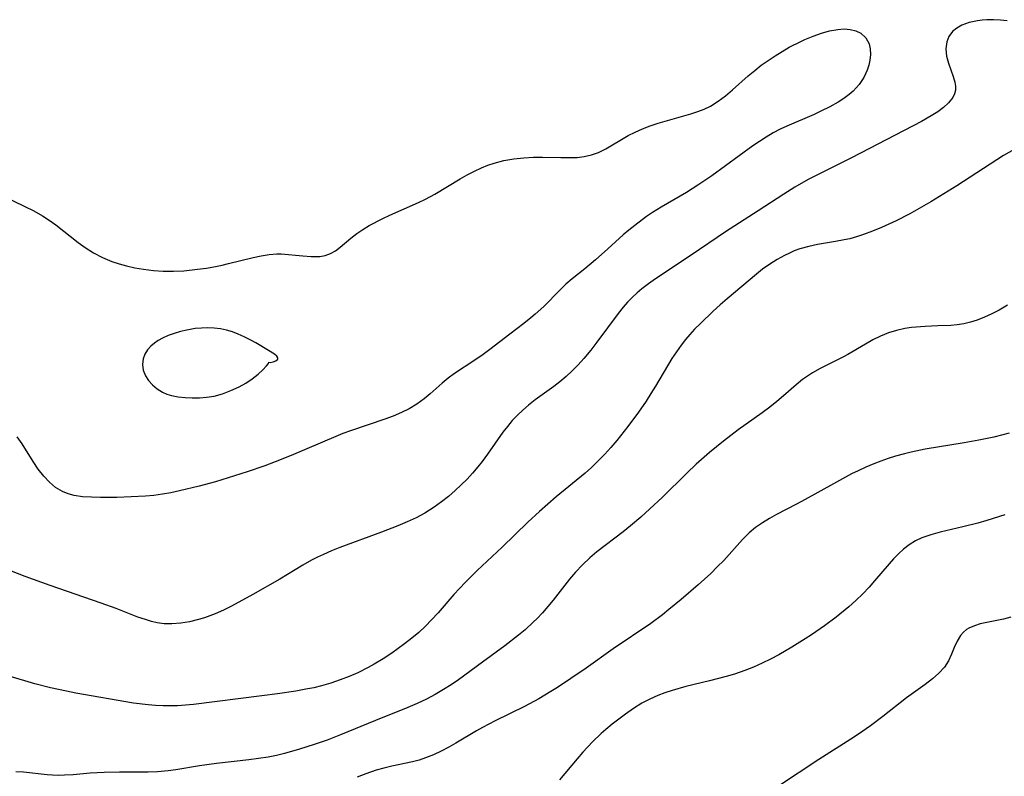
# Model space of a CAD drawing. Header units: metres. Extents: x 1073367 to 1082519, y 1569854 to 1574957.
# Tile 111 of 256: x 1074741 to 1074927, y 1572804 to 1572947. Entities that reach past the tile are written whole.
import ezdxf

# ---------------------------------------------------------------- set-up
doc = ezdxf.new("R2010")
doc.units = ezdxf.units.M
doc.layers.add('CGG_CurvaNivelLidar_v1', color=253, linetype='Continuous', lineweight=30)

msp = doc.modelspace()

# ---------------------------------------------------------------- linework, layer by layer
at = {"layer": 'CGG_CurvaNivelLidar_v1'}
for p, q in [((1074919.4411, 1572946.1986, 66), (1074918.4791, 1572945.6622, 66)), ((1074920.8332, 1572946.6977, 66), (1074919.4411, 1572946.1986, 66)), ((1074922.3653, 1572947.0276, 66), (1074920.8332, 1572946.6977, 66)), ((1074923.2662, 1572947.1482, 66), (1074922.3653, 1572947.0276, 66)), ((1074924.1897, 1572947.2216, 66), (1074923.2662, 1572947.1482, 66)), ((1074925.4483, 1572947.2404, 66), (1074924.1897, 1572947.2216, 66)), ((1074926.7236, 1572947.1674, 66), (1074925.4483, 1572947.2404, 66)), ((1074928.0033, 1572946.999, 66), (1074926.7236, 1572947.1674, 66)), ((1074891.3304, 1572944.1488, 65.5), (1074892.904, 1572944.7075, 65.5)), ((1074892.904, 1572944.7075, 65.5), (1074894.4583, 1572945.141, 65.5)), ((1074894.4583, 1572945.141, 65.5), (1074895.9734, 1572945.4163, 65.5)), ((1074895.9734, 1572945.4163, 65.5), (1074897.1782, 1572945.4948, 65.5)), ((1074897.1782, 1572945.4948, 65.5), (1074898.3172, 1572945.4151, 65.5)), ((1074898.3172, 1572945.4151, 65.5), (1074899.3983, 1572945.1443, 65.5)), ((1074899.3983, 1572945.1443, 65.5), (1074900.3453, 1572944.6773, 65.5)), ((1074900.3453, 1572944.6773, 65.5), (1074901.2978, 1572943.806, 65.5)), ((1074917.6729, 1572944.9904, 66), (1074916.9959, 1572944.0783, 66)), ((1074918.4791, 1572945.6622, 66), (1074917.6729, 1572944.9904, 66)), ((1074886.8326, 1572942.029, 65.5), (1074889.0002, 1572943.1393, 65.5)), ((1074889.0002, 1572943.1393, 65.5), (1074889.7545, 1572943.488, 65.5)), ((1074889.7545, 1572943.488, 65.5), (1074891.3304, 1572944.1488, 65.5)), ((1074901.2978, 1572943.806, 65.5), (1074901.9196, 1572942.6813, 65.5)), ((1074901.9196, 1572942.6813, 65.5), (1074902.1402, 1572941.7167, 65.5)), ((1074916.5748, 1572943.0307, 66), (1074916.4176, 1572941.7186, 66)), ((1074916.9959, 1572944.0783, 66), (1074916.5748, 1572943.0307, 66)), ((1074884.1385, 1572940.4299, 65.5), (1074885.4739, 1572941.2538, 65.5)), ((1074885.4739, 1572941.2538, 65.5), (1074886.8326, 1572942.029, 65.5)), ((1074902.1763, 1572940.675, 65.5), (1074902.0556, 1572939.5842, 65.5)), ((1074902.1402, 1572941.7167, 65.5), (1074902.1763, 1572940.675, 65.5)), ((1074916.4176, 1572941.7186, 66), (1074916.554, 1572940.3506, 66)), ((1074881.543, 1572938.6207, 65.5), (1074882.8334, 1572939.5576, 65.5)), ((1074882.8334, 1572939.5576, 65.5), (1074884.1385, 1572940.4299, 65.5)), ((1074901.8486, 1572938.6535, 65.5), (1074901.5496, 1572937.7212, 65.5)), ((1074902.0556, 1572939.5842, 65.5), (1074901.8486, 1572938.6535, 65.5)), ((1074916.554, 1572940.3506, 66), (1074916.8966, 1572939.0374, 66)), ((1074916.8966, 1572939.0374, 66), (1074917.7998, 1572936.503, 66)), ((1074879.0729, 1572936.6344, 65.5), (1074880.2899, 1572937.643, 65.5)), ((1074880.2899, 1572937.643, 65.5), (1074881.543, 1572938.6207, 65.5)), ((1074901.5496, 1572937.7212, 65.5), (1074900.9026, 1572936.304, 65.5)), ((1074876.0882, 1572933.9832, 65.5), (1074879.0729, 1572936.6344, 65.5)), ((1074900.026, 1572934.9727, 65.5), (1074898.8845, 1572933.7458, 65.5)), ((1074900.9026, 1572936.304, 65.5), (1074900.026, 1572934.9727, 65.5)), ((1074917.7998, 1572936.503, 66), (1074918.1236, 1572935.4112, 66)), ((1074918.1236, 1572935.4112, 66), (1074918.2443, 1572934.6592, 66)), ((1074874.7604, 1572932.8545, 65.5), (1074876.0882, 1572933.9832, 65.5)), ((1074898.1469, 1572933.1117, 65.5), (1074897.1432, 1572932.3679, 65.5)), ((1074898.8845, 1572933.7458, 65.5), (1074898.1469, 1572933.1117, 65.5)), ((1074918.0476, 1572933.2251, 66), (1074917.7136, 1572932.5465, 66)), ((1074918.2284, 1572933.928, 66), (1074918.0476, 1572933.2251, 66)), ((1074918.2443, 1572934.6592, 66), (1074918.2284, 1572933.928, 66)), ((1074871.9448, 1572930.928, 65.5), (1074873.3875, 1572931.8213, 65.5)), ((1074873.3875, 1572931.8213, 65.5), (1074874.7604, 1572932.8545, 65.5)), ((1074896.0721, 1572931.6754, 65.5), (1074894.471, 1572930.7675, 65.5)), ((1074897.1432, 1572932.3679, 65.5), (1074896.0721, 1572931.6754, 65.5)), ((1074916.9431, 1572931.5536, 66), (1074915.9965, 1572930.6814, 66)), ((1074917.7136, 1572932.5465, 66), (1074916.9431, 1572931.5536, 66)), ((1074862.0571, 1572927.6745, 65.5), (1074868.2536, 1572929.4376, 65.5)), ((1074868.2536, 1572929.4376, 65.5), (1074869.5226, 1572929.8635, 65.5)), ((1074869.5226, 1572929.8635, 65.5), (1074870.7569, 1572930.3518, 65.5)), ((1074870.7569, 1572930.3518, 65.5), (1074871.9448, 1572930.928, 65.5)), ((1074891.513, 1572929.3326, 65.5), (1074886.3516, 1572927.1499, 65.5)), ((1074892.7998, 1572929.9277, 65.5), (1074891.513, 1572929.3326, 65.5)), ((1074894.471, 1572930.7675, 65.5), (1074892.7998, 1572929.9277, 65.5)), ((1074914.883, 1572929.8526, 66), (1074913.6437, 1572929.0568, 66)), ((1074915.9965, 1572930.6814, 66), (1074914.883, 1572929.8526, 66)), ((1074860.5447, 1572927.1816, 65.5), (1074862.0571, 1572927.6745, 65.5)), ((1074911.7845, 1572927.9966, 66), (1074898.5601, 1572921.1331, 66)), ((1074913.6437, 1572929.0568, 66), (1074911.7845, 1572927.9966, 66)), ((1074856.3971, 1572925.3468, 65.5), (1074857.7077, 1572926.0197, 65.5)), ((1074857.7077, 1572926.0197, 65.5), (1074859.0663, 1572926.6238, 65.5)), ((1074859.0663, 1572926.6238, 65.5), (1074860.5447, 1572927.1816, 65.5)), ((1074883.7735, 1572925.8558, 65.5), (1074882.4739, 1572925.0747, 65.5)), ((1074885.1056, 1572926.569, 65.5), (1074883.7735, 1572925.8558, 65.5)), ((1074886.3516, 1572927.1499, 65.5), (1074885.1056, 1572926.569, 65.5)), ((1074852.1601, 1572922.8339, 65.5), (1074856.3971, 1572925.3468, 65.5)), ((1074882.4739, 1572925.0747, 65.5), (1074879.9373, 1572923.3781, 65.5)), ((1074849.4481, 1572921.6933, 65.5), (1074850.7639, 1572922.1519, 65.5)), ((1074850.7639, 1572922.1519, 65.5), (1074852.1601, 1572922.8339, 65.5)), ((1074879.9373, 1572923.3781, 65.5), (1074872.1777, 1572917.76, 65.5)), ((1074929.3082, 1572922.7391, 66.5), (1074927.2975, 1572921.5522, 66.5)), ((1074829.8627, 1572919.7237, 65.5), (1074831.0639, 1572920.1374, 65.5)), ((1074831.0639, 1572920.1374, 65.5), (1074832.9007, 1572920.615, 65.5)), ((1074832.9007, 1572920.615, 65.5), (1074834.7715, 1572920.9489, 65.5)), ((1074834.7715, 1572920.9489, 65.5), (1074836.6602, 1572921.1684, 65.5)), ((1074836.6602, 1572921.1684, 65.5), (1074838.4995, 1572921.2832, 65.5)), ((1074838.4995, 1572921.2832, 65.5), (1074840.2045, 1572921.2938, 65.5)), ((1074840.2045, 1572921.2938, 65.5), (1074843.6365, 1572921.1951, 65.5)), ((1074843.6365, 1572921.1951, 65.5), (1074845.3199, 1572921.1795, 65.5)), ((1074845.3199, 1572921.1795, 65.5), (1074846.7146, 1572921.2333, 65.5)), ((1074846.7146, 1572921.2333, 65.5), (1074848.0774, 1572921.3885, 65.5)), ((1074848.0774, 1572921.3885, 65.5), (1074849.4481, 1572921.6933, 65.5)), ((1074898.5601, 1572921.1331, 66), (1074891.9377, 1572917.8309, 66)), ((1074927.2975, 1572921.5522, 66.5), (1074918.4831, 1572915.8607, 66.5)), ((1074825.9831, 1572917.9353, 65.5), (1074827.3214, 1572918.6193, 65.5)), ((1074827.3214, 1572918.6193, 65.5), (1074828.6807, 1572919.2444, 65.5)), ((1074828.6807, 1572919.2444, 65.5), (1074829.8627, 1572919.7237, 65.5)), ((1074819.8291, 1572914.2732, 65.5), (1074824.667, 1572917.2006, 65.5)), ((1074824.667, 1572917.2006, 65.5), (1074825.9831, 1572917.9353, 65.5)), ((1074872.1777, 1572917.76, 65.5), (1074869.5558, 1572915.969, 65.5)), ((1074890.3765, 1572917.0192, 66), (1074887.8692, 1572915.6028, 66)), ((1074891.9377, 1572917.8309, 66), (1074890.3765, 1572917.0192, 66)), ((1074867.3862, 1572914.6181, 65.5), (1074862.6104, 1572911.8245, 65.5)), ((1074869.5558, 1572915.969, 65.5), (1074867.3862, 1572914.6181, 65.5)), ((1074887.8692, 1572915.6028, 66), (1074885.7915, 1572914.299, 66)), ((1074918.4831, 1572915.8607, 66.5), (1074916.0594, 1572914.339, 66.5)), ((1074738.0657, 1572914.0043, 65.5), (1074742.3935, 1572911.9435, 65.5)), ((1074811.3326, 1572910.3341, 65.5), (1074816.7701, 1572912.711, 65.5)), ((1074816.7701, 1572912.711, 65.5), (1074818.0852, 1572913.3411, 65.5)), ((1074818.0852, 1572913.3411, 65.5), (1074819.8291, 1572914.2732, 65.5)), ((1074885.7915, 1572914.299, 66), (1074880.9533, 1572911.1265, 66)), ((1074913.6025, 1572912.8521, 66.5), (1074909.612, 1572910.5846, 66.5)), ((1074916.0594, 1572914.339, 66.5), (1074913.6025, 1572912.8521, 66.5)), ((1074742.3935, 1572911.9435, 65.5), (1074744.068, 1572911.1057, 65.5)), ((1074744.068, 1572911.1057, 65.5), (1074745.6899, 1572910.1882, 65.5)), ((1074860.9735, 1572910.8032, 65.5), (1074859.847, 1572910.0388, 65.5)), ((1074862.6104, 1572911.8245, 65.5), (1074860.9735, 1572910.8032, 65.5)), ((1074880.9533, 1572911.1265, 66), (1074874.801, 1572907.1572, 66)), ((1074745.6899, 1572910.1882, 65.5), (1074746.971, 1572909.3495, 65.5)), ((1074746.971, 1572909.3495, 65.5), (1074748.2152, 1572908.4513, 65.5)), ((1074807.461, 1572908.3401, 65.5), (1074810.0165, 1572909.6936, 65.5)), ((1074810.0165, 1572909.6936, 65.5), (1074811.3326, 1572910.3341, 65.5)), ((1074859.847, 1572910.0388, 65.5), (1074857.6223, 1572908.381, 65.5)), ((1074907.0153, 1572909.2449, 66.5), (1074904.2532, 1572907.9716, 66.5)), ((1074909.612, 1572910.5846, 66.5), (1074907.0153, 1572909.2449, 66.5)), ((1074748.2152, 1572908.4513, 65.5), (1074752.4655, 1572905.1258, 65.5)), ((1074805.1004, 1572906.8558, 65.5), (1074806.2425, 1572907.6229, 65.5)), ((1074806.2425, 1572907.6229, 65.5), (1074807.461, 1572908.3401, 65.5)), ((1074856.5249, 1572907.4929, 65.5), (1074855.4545, 1572906.5769, 65.5)), ((1074857.6223, 1572908.381, 65.5), (1074856.5249, 1572907.4929, 65.5)), ((1074874.801, 1572907.1572, 66), (1074868.2864, 1572902.7527, 66)), ((1074902.5583, 1572907.2721, 66.5), (1074900.848, 1572906.6408, 66.5)), ((1074904.2532, 1572907.9716, 66.5), (1074902.5583, 1572907.2721, 66.5)), ((1074801.9758, 1572904.2605, 65.5), (1074804.0047, 1572905.9909, 65.5)), ((1074804.0047, 1572905.9909, 65.5), (1074805.1004, 1572906.8558, 65.5)), ((1074855.4545, 1572906.5769, 65.5), (1074852.5613, 1572903.935, 65.5)), ((1074895.5426, 1572905.3052, 66.5), (1074892.1856, 1572904.7555, 66.5)), ((1074897.2226, 1572905.6212, 66.5), (1074895.5426, 1572905.3052, 66.5)), ((1074898.2575, 1572905.8617, 66.5), (1074897.2226, 1572905.6212, 66.5)), ((1074899.5581, 1572906.2232, 66.5), (1074898.2575, 1572905.8617, 66.5)), ((1074900.848, 1572906.6408, 66.5), (1074899.5581, 1572906.2232, 66.5)), ((1074752.4655, 1572905.1258, 65.5), (1074753.7687, 1572904.1708, 65.5)), ((1074753.7687, 1572904.1708, 65.5), (1074755.3581, 1572903.1685, 65.5)), ((1074800.1348, 1572903.0622, 65.5), (1074801.0778, 1572903.5954, 65.5)), ((1074801.0778, 1572903.5954, 65.5), (1074801.9758, 1572904.2605, 65.5)), ((1074852.5613, 1572903.935, 65.5), (1074850.2234, 1572901.8878, 65.5)), ((1074887.7689, 1572903.5485, 66.5), (1074886.8447, 1572903.1547, 66.5)), ((1074888.8281, 1572903.9356, 66.5), (1074887.7689, 1572903.5485, 66.5)), ((1074890.5315, 1572904.4157, 66.5), (1074888.8281, 1572903.9356, 66.5)), ((1074892.1856, 1572904.7555, 66.5), (1074890.5315, 1572904.4157, 66.5)), ((1074755.3581, 1572903.1685, 65.5), (1074757.0268, 1572902.3018, 65.5)), ((1074757.0268, 1572902.3018, 65.5), (1074757.9181, 1572901.9119, 65.5)), ((1074757.9181, 1572901.9119, 65.5), (1074758.8275, 1572901.5609, 65.5)), ((1074758.8275, 1572901.5609, 65.5), (1074760.1789, 1572901.1146, 65.5)), ((1074780.8715, 1572901.1444, 65.5), (1074785.5193, 1572902.3095, 65.5)), ((1074785.5193, 1572902.3095, 65.5), (1074787.0037, 1572902.6425, 65.5)), ((1074787.0037, 1572902.6425, 65.5), (1074788.5651, 1572902.905, 65.5)), ((1074788.5651, 1572902.905, 65.5), (1074789.9908, 1572902.9958, 65.5)), ((1074789.9908, 1572902.9958, 65.5), (1074790.8339, 1572902.9738, 65.5)), ((1074790.8339, 1572902.9738, 65.5), (1074794.9318, 1572902.597, 65.5)), ((1074794.9318, 1572902.597, 65.5), (1074796.5063, 1572902.4904, 65.5)), ((1074796.5063, 1572902.4904, 65.5), (1074797.3246, 1572902.4782, 65.5)), ((1074797.3246, 1572902.4782, 65.5), (1074798.1215, 1572902.5239, 65.5)), ((1074798.1215, 1572902.5239, 65.5), (1074799.1556, 1572902.7127, 65.5)), ((1074799.1556, 1572902.7127, 65.5), (1074800.1348, 1572903.0622, 65.5)), ((1074850.2234, 1572901.8878, 65.5), (1074848.2085, 1572900.1884, 65.5)), ((1074868.2864, 1572902.7527, 66), (1074861.5401, 1572898.2833, 66)), ((1074884.5167, 1572901.93, 66.5), (1074883.1378, 1572901.053, 66.5)), ((1074885.9374, 1572902.7173, 66.5), (1074884.5167, 1572901.93, 66.5)), ((1074886.8447, 1572903.1547, 66.5), (1074885.9374, 1572902.7173, 66.5)), ((1074760.1789, 1572901.1146, 65.5), (1074761.5568, 1572900.734, 65.5)), ((1074761.5568, 1572900.734, 65.5), (1074763.1763, 1572900.365, 65.5)), ((1074763.1763, 1572900.365, 65.5), (1074764.8179, 1572900.0747, 65.5)), ((1074764.8179, 1572900.0747, 65.5), (1074766.663, 1572899.8529, 65.5)), ((1074766.663, 1572899.8529, 65.5), (1074768.5231, 1572899.7371, 65.5)), ((1074768.5231, 1572899.7371, 65.5), (1074770.4574, 1572899.7289, 65.5)), ((1074770.4574, 1572899.7289, 65.5), (1074772.3936, 1572899.821, 65.5)), ((1074772.3936, 1572899.821, 65.5), (1074774.9731, 1572900.0773, 65.5)), ((1074774.9731, 1572900.0773, 65.5), (1074776.6835, 1572900.3158, 65.5)), ((1074776.6835, 1572900.3158, 65.5), (1074778.3784, 1572900.6076, 65.5)), ((1074778.3784, 1572900.6076, 65.5), (1074779.6319, 1572900.8628, 65.5)), ((1074779.6319, 1572900.8628, 65.5), (1074780.8715, 1572901.1444, 65.5)), ((1074848.2085, 1572900.1884, 65.5), (1074845.7955, 1572898.2477, 65.5)), ((1074881.7987, 1572900.1004, 66.5), (1074880.607, 1572899.1735, 66.5)), ((1074883.1378, 1572901.053, 66.5), (1074881.7987, 1572900.1004, 66.5)), ((1074845.7955, 1572898.2477, 65.5), (1074844.6298, 1572897.2446, 65.5)), ((1074861.5401, 1572898.2833, 66), (1074860.2361, 1572897.3546, 66)), ((1074880.607, 1572899.1735, 66.5), (1074875.1097, 1572894.5246, 66.5)), ((1074843.4632, 1572896.1262, 65.5), (1074840.4192, 1572893.047, 65.5)), ((1074844.6298, 1572897.2446, 65.5), (1074843.4632, 1572896.1262, 65.5)), ((1074858.9736, 1572896.3829, 66), (1074858.0593, 1572895.6117, 66)), ((1074860.2361, 1572897.3546, 66), (1074858.9736, 1572896.3829, 66)), ((1074857.1818, 1572894.8021, 66), (1074856.2868, 1572893.8902, 66)), ((1074858.0593, 1572895.6117, 66), (1074857.1818, 1572894.8021, 66)), ((1074875.1097, 1572894.5246, 66.5), (1074873.7602, 1572893.3487, 66.5)), ((1074840.4192, 1572893.047, 65.5), (1074838.8246, 1572891.5889, 65.5)), ((1074855.4373, 1572892.935, 66), (1074854.4714, 1572891.7382, 66)), ((1074856.2868, 1572893.8902, 66), (1074855.4373, 1572892.935, 66)), ((1074872.4623, 1572892.1547, 66.5), (1074870.0476, 1572889.8602, 66.5)), ((1074873.7602, 1572893.3487, 66.5), (1074872.4623, 1572892.1547, 66.5)), ((1074926.5009, 1572892.3574, 67), (1074925.1268, 1572891.6561, 67)), ((1074928.0924, 1572893.2879, 67), (1074926.5009, 1572892.3574, 67)), ((1074837.9956, 1572890.8878, 65.5), (1074836.6824, 1572889.8518, 65.5)), ((1074838.8246, 1572891.5889, 65.5), (1074837.9956, 1572890.8878, 65.5)), ((1074854.4714, 1572891.7382, 66), (1074850.4423, 1572886.2821, 66)), ((1074922.3101, 1572890.4906, 67), (1074921.0621, 1572890.0966, 67)), ((1074923.7276, 1572891.0314, 67), (1074922.3101, 1572890.4906, 67)), ((1074925.1268, 1572891.6561, 67), (1074923.7276, 1572891.0314, 67)), ((1074772.9562, 1572888.5945, 65.5), (1074771.762, 1572888.3113, 65.5)), ((1074774.5703, 1572888.8667, 65.5), (1074772.9562, 1572888.5945, 65.5)), ((1074775.7671, 1572888.9887, 65.5), (1074774.5703, 1572888.8667, 65.5)), ((1074776.9637, 1572889.0336, 65.5), (1074775.7671, 1572888.9887, 65.5)), ((1074778.1535, 1572888.9846, 65.5), (1074776.9637, 1572889.0336, 65.5)), ((1074779.316, 1572888.8292, 65.5), (1074778.1535, 1572888.9846, 65.5)), ((1074780.4624, 1572888.5783, 65.5), (1074779.316, 1572888.8292, 65.5)), ((1074781.5886, 1572888.245, 65.5), (1074780.4624, 1572888.5783, 65.5)), ((1074836.6824, 1572889.8518, 65.5), (1074833.9968, 1572887.8368, 65.5)), ((1074868.9364, 1572888.751, 66.5), (1074868.0482, 1572887.7889, 66.5)), ((1074870.0476, 1572889.8602, 66.5), (1074868.9364, 1572888.751, 66.5)), ((1074907.1014, 1572888.5337, 67), (1074905.5616, 1572888.0499, 67)), ((1074908.6722, 1572888.8894, 67), (1074907.1014, 1572888.5337, 67)), ((1074909.9508, 1572889.0809, 67), (1074908.6722, 1572888.8894, 67)), ((1074912.5232, 1572889.3011, 67), (1074909.9508, 1572889.0809, 67)), ((1074914.8777, 1572889.4143, 67), (1074912.5232, 1572889.3011, 67)), ((1074917.3317, 1572889.4793, 67), (1074914.8777, 1572889.4143, 67)), ((1074918.5476, 1572889.5792, 67), (1074917.3317, 1572889.4793, 67)), ((1074919.8072, 1572889.7877, 67), (1074918.5476, 1572889.5792, 67)), ((1074921.0621, 1572890.0966, 67), (1074919.8072, 1572889.7877, 67)), ((1074767.5984, 1572886.63, 65.5), (1074766.8573, 1572886.1336, 65.5)), ((1074768.4036, 1572887.0725, 65.5), (1074767.5984, 1572886.63, 65.5)), ((1074769.4714, 1572887.5522, 65.5), (1074768.4036, 1572887.0725, 65.5)), ((1074770.5963, 1572887.9636, 65.5), (1074769.4714, 1572887.5522, 65.5)), ((1074771.762, 1572888.3113, 65.5), (1074770.5963, 1572887.9636, 65.5)), ((1074782.6891, 1572887.8373, 65.5), (1074781.5886, 1572888.245, 65.5)), ((1074783.8261, 1572887.3305, 65.5), (1074782.6891, 1572887.8373, 65.5)), ((1074784.9319, 1572886.7752, 65.5), (1074783.8261, 1572887.3305, 65.5)), ((1074786.0236, 1572886.1815, 65.5), (1074784.9319, 1572886.7752, 65.5)), ((1074833.9968, 1572887.8368, 65.5), (1074830.2453, 1572884.934, 65.5)), ((1074867.1976, 1572886.7898, 66.5), (1074866.3861, 1572885.7552, 66.5)), ((1074868.0482, 1572887.7889, 66.5), (1074867.1976, 1572886.7898, 66.5)), ((1074902.6353, 1572886.7291, 67), (1074901.2401, 1572885.9395, 67)), ((1074904.0636, 1572887.4423, 67), (1074902.6353, 1572886.7291, 67)), ((1074905.5616, 1572888.0499, 67), (1074904.0636, 1572887.4423, 67)), ((1074765.5443, 1572884.84, 65.5), (1074765.0464, 1572884.0292, 65.5)), ((1074766.1968, 1572885.5777, 65.5), (1074765.5443, 1572884.84, 65.5)), ((1074766.8573, 1572886.1336, 65.5), (1074766.1968, 1572885.5777, 65.5)), ((1074788.423, 1572884.7645, 65.5), (1074786.0236, 1572886.1815, 65.5)), ((1074789.5216, 1572884.0629, 65.5), (1074788.423, 1572884.7645, 65.5)), ((1074830.2453, 1572884.934, 65.5), (1074828.9787, 1572883.9985, 65.5)), ((1074849.3145, 1572884.8239, 66), (1074847.9761, 1572883.1951, 66)), ((1074850.4423, 1572886.2821, 66), (1074849.3145, 1572884.8239, 66)), ((1074866.3861, 1572885.7552, 66.5), (1074865.4954, 1572884.5125, 66.5)), ((1074901.2401, 1572885.9395, 67), (1074897.8947, 1572883.9624, 67)), ((1074764.727, 1572883.1627, 65.5), (1074764.6091, 1572882.0841, 65.5)), ((1074765.0464, 1572884.0292, 65.5), (1074764.727, 1572883.1627, 65.5)), ((1074789.9657, 1572883.692, 65.5), (1074789.5216, 1572884.0629, 65.5)), ((1074789.8128, 1572882.7935, 65.5), (1074790.1654, 1572883.0821, 65.5)), ((1074790.1885, 1572883.3647, 65.5), (1074789.9657, 1572883.692, 65.5)), ((1074790.1654, 1572883.0821, 65.5), (1074790.1885, 1572883.3647, 65.5)), ((1074827.3877, 1572882.904, 65.5), (1074823.5623, 1572880.3896, 65.5)), ((1074828.9787, 1572883.9985, 65.5), (1074827.3877, 1572882.904, 65.5)), ((1074847.9761, 1572883.1951, 66), (1074846.9177, 1572882.0155, 66)), ((1074864.6548, 1572883.2304, 66.5), (1074861.5608, 1572878.0096, 66.5)), ((1074865.4954, 1572884.5125, 66.5), (1074864.6548, 1572883.2304, 66.5)), ((1074897.0911, 1572883.5274, 67), (1074892.6581, 1572881.314, 67)), ((1074897.8947, 1572883.9624, 67), (1074897.0911, 1572883.5274, 67)), ((1074764.6091, 1572882.0841, 65.5), (1074764.754, 1572880.9959, 65.5)), ((1074764.754, 1572880.9959, 65.5), (1074765.1456, 1572879.9474, 65.5)), ((1074786.4491, 1572880.2497, 65.5), (1074787.3498, 1572881.0959, 65.5)), ((1074787.3498, 1572881.0959, 65.5), (1074788.0103, 1572881.8131, 65.5)), ((1074788.0103, 1572881.8131, 65.5), (1074788.4046, 1572882.3124, 65.5)), ((1074788.4046, 1572882.3124, 65.5), (1074788.5, 1572882.5057, 65.5)), ((1074788.5, 1572882.5057, 65.5), (1074788.7581, 1572882.5012, 65.5)), ((1074788.7581, 1572882.5012, 65.5), (1074789.2759, 1572882.5948, 65.5)), ((1074789.2759, 1572882.5948, 65.5), (1074789.8128, 1572882.7935, 65.5)), ((1074846.9177, 1572882.0155, 66), (1074845.8136, 1572880.8862, 66)), ((1074892.6581, 1572881.314, 67), (1074891.2212, 1572880.5127, 67)), ((1074765.1456, 1572879.9474, 65.5), (1074765.7281, 1572879.0432, 65.5)), ((1074784.1608, 1572878.5966, 65.5), (1074785.3318, 1572879.3632, 65.5)), ((1074785.3318, 1572879.3632, 65.5), (1074786.4491, 1572880.2497, 65.5)), ((1074822.3556, 1572879.4982, 65.5), (1074821.2078, 1572878.5431, 65.5)), ((1074823.5623, 1572880.3896, 65.5), (1074822.3556, 1572879.4982, 65.5)), ((1074844.6636, 1572879.8129, 66), (1074843.4655, 1572878.8034, 66)), ((1074845.8136, 1572880.8862, 66), (1074844.6636, 1572879.8129, 66)), ((1074889.3181, 1572879.2323, 67), (1074888.1068, 1572878.2522, 67)), ((1074890.2522, 1572879.8979, 67), (1074889.3181, 1572879.2323, 67)), ((1074891.2212, 1572880.5127, 67), (1074890.2522, 1572879.8979, 67)), ((1074765.7281, 1572879.0432, 65.5), (1074766.4819, 1572878.2239, 65.5)), ((1074766.4819, 1572878.2239, 65.5), (1074767.371, 1572877.4997, 65.5)), ((1074767.371, 1572877.4997, 65.5), (1074768.3718, 1572876.8893, 65.5)), ((1074781.2957, 1572877.1521, 65.5), (1074782.8741, 1572877.8873, 65.5)), ((1074782.8741, 1572877.8873, 65.5), (1074784.1608, 1572878.5966, 65.5)), ((1074821.2078, 1572878.5431, 65.5), (1074818.9901, 1572876.5632, 65.5)), ((1074842.3396, 1572877.9454, 66), (1074838.8232, 1572875.4045, 66)), ((1074843.4655, 1572878.8034, 66), (1074842.3396, 1572877.9454, 66)), ((1074861.5608, 1572878.0096, 66.5), (1074860.6859, 1572876.5957, 66.5)), ((1074888.1068, 1572878.2522, 67), (1074885.7468, 1572876.1664, 67)), ((1074768.3718, 1572876.8893, 65.5), (1074769.2085, 1572876.5116, 65.5)), ((1074769.2085, 1572876.5116, 65.5), (1074770.0923, 1572876.2206, 65.5)), ((1074770.0923, 1572876.2206, 65.5), (1074771.3516, 1572875.9647, 65.5)), ((1074771.3516, 1572875.9647, 65.5), (1074772.6594, 1572875.8359, 65.5)), ((1074772.6594, 1572875.8359, 65.5), (1074773.9978, 1572875.7985, 65.5)), ((1074773.9978, 1572875.7985, 65.5), (1074775.3525, 1572875.8251, 65.5)), ((1074775.3525, 1572875.8251, 65.5), (1074776.6954, 1572875.902, 65.5)), ((1074776.6954, 1572875.902, 65.5), (1074778.1414, 1572876.1217, 65.5)), ((1074778.1414, 1572876.1217, 65.5), (1074779.6945, 1572876.5488, 65.5)), ((1074779.6945, 1572876.5488, 65.5), (1074781.2957, 1572877.1521, 65.5)), ((1074817.8546, 1572875.6136, 65.5), (1074816.4327, 1572874.5807, 65.5)), ((1074818.9901, 1572876.5632, 65.5), (1074817.8546, 1572875.6136, 65.5)), ((1074838.8232, 1572875.4045, 66), (1074837.5229, 1572874.3927, 66)), ((1074860.6859, 1572876.5957, 66.5), (1074859.7858, 1572875.1964, 66.5)), ((1074885.7468, 1572876.1664, 67), (1074884.4682, 1572875.0843, 67)), ((1074815.0286, 1572873.7426, 65.5), (1074813.5464, 1572873.0049, 65.5)), ((1074816.4327, 1572874.5807, 65.5), (1074815.0286, 1572873.7426, 65.5)), ((1074837.5229, 1572874.3927, 66), (1074836.4567, 1572873.4836, 66)), ((1074859.7858, 1572875.1964, 66.5), (1074858.3343, 1572873.0739, 66.5)), ((1074883.1469, 1572874.0322, 67), (1074881.7007, 1572872.9485, 67)), ((1074884.4682, 1572875.0843, 67), (1074883.1469, 1572874.0322, 67)), ((1074810.4204, 1572871.7502, 65.5), (1074803.9092, 1572869.5496, 65.5)), ((1074812.0051, 1572872.3462, 65.5), (1074810.4204, 1572871.7502, 65.5)), ((1074813.5464, 1572873.0049, 65.5), (1074812.0051, 1572872.3462, 65.5)), ((1074835.4423, 1572872.5189, 66), (1074834.4884, 1572871.4903, 66)), ((1074836.4567, 1572873.4836, 66), (1074835.4423, 1572872.5189, 66)), ((1074858.3343, 1572873.0739, 66.5), (1074856.3406, 1572870.3762, 66.5)), ((1074881.7007, 1572872.9485, 67), (1074877.1924, 1572869.7363, 67)), ((1074833.5867, 1572870.4081, 66), (1074832.7252, 1572869.2848, 66)), ((1074834.4884, 1572871.4903, 66), (1074833.5867, 1572870.4081, 66)), ((1074856.3406, 1572870.3762, 66.5), (1074854.2482, 1572867.7519, 66.5)), ((1074741.857, 1572867.1173, 65.5), (1074740.9487, 1572868.4337, 65.5)), ((1074801.1105, 1572868.4789, 65.5), (1074792.6705, 1572864.9175, 65.5)), ((1074802.478, 1572869.0272, 65.5), (1074801.1105, 1572868.4789, 65.5)), ((1074803.9092, 1572869.5496, 65.5), (1074802.478, 1572869.0272, 65.5)), ((1074832.7252, 1572869.2848, 66), (1074829.8005, 1572865.1471, 66)), ((1074877.1924, 1572869.7363, 67), (1074874.3871, 1572867.5977, 67)), ((1074925.4949, 1572868.394, 67.5), (1074922.6598, 1572867.8162, 67.5)), ((1074926.9451, 1572868.7309, 67.5), (1074925.4949, 1572868.394, 67.5)), ((1074928.3845, 1572869.1041, 67.5), (1074926.9451, 1572868.7309, 67.5)), ((1074743.9712, 1572863.7343, 65.5), (1074741.857, 1572867.1173, 65.5)), ((1074853.1144, 1572866.4226, 66.5), (1074851.946, 1572865.1259, 66.5)), ((1074854.2482, 1572867.7519, 66.5), (1074853.1144, 1572866.4226, 66.5)), ((1074874.3871, 1572867.5977, 67), (1074871.7749, 1572865.4664, 67)), ((1074912.5207, 1572866.0753, 67.5), (1074909.8454, 1572865.5266, 67.5)), ((1074919.8758, 1572867.3172, 67.5), (1074912.5207, 1572866.0753, 67.5)), ((1074922.6598, 1572867.8162, 67.5), (1074919.8758, 1572867.3172, 67.5)), ((1074792.6705, 1572864.9175, 65.5), (1074789.6798, 1572863.7001, 65.5)), ((1074829.8005, 1572865.1471, 66), (1074828.7988, 1572863.7864, 66)), ((1074851.946, 1572865.1259, 66.5), (1074850.7376, 1572863.8692, 66.5)), ((1074871.7749, 1572865.4664, 67), (1074869.241, 1572863.2359, 67)), ((1074905.5162, 1572864.3069, 67.5), (1074904.1415, 1572863.8193, 67.5)), ((1074906.9051, 1572864.7521, 67.5), (1074905.5162, 1572864.3069, 67.5)), ((1074908.6111, 1572865.2285, 67.5), (1074906.9051, 1572864.7521, 67.5)), ((1074909.8454, 1572865.5266, 67.5), (1074908.6111, 1572865.2285, 67.5)), ((1074744.9225, 1572862.3235, 65.5), (1074743.9712, 1572863.7343, 65.5)), ((1074787.7068, 1572862.9611, 65.5), (1074784.3771, 1572861.8254, 65.5)), ((1074789.6798, 1572863.7001, 65.5), (1074787.7068, 1572862.9611, 65.5)), ((1074827.973, 1572862.7394, 66), (1074826.9739, 1572861.569, 66)), ((1074828.7988, 1572863.7864, 66), (1074827.973, 1572862.7394, 66)), ((1074849.4412, 1572862.6228, 66.5), (1074848.2527, 1572861.5663, 66.5)), ((1074850.7376, 1572863.8692, 66.5), (1074849.4412, 1572862.6228, 66.5)), ((1074869.241, 1572863.2359, 67), (1074867.4928, 1572861.5788, 67)), ((1074901.2889, 1572862.6712, 67.5), (1074899.8166, 1572862.0041, 67.5)), ((1074902.7803, 1572863.294, 67.5), (1074901.2889, 1572862.6712, 67.5)), ((1074904.1415, 1572863.8193, 67.5), (1074902.7803, 1572863.294, 67.5)), ((1074745.9395, 1572861.0066, 65.5), (1074744.9225, 1572862.3235, 65.5)), ((1074747.0186, 1572859.8482, 65.5), (1074745.9395, 1572861.0066, 65.5)), ((1074784.3771, 1572861.8254, 65.5), (1074778.4039, 1572859.9538, 65.5)), ((1074826.9739, 1572861.569, 66), (1074825.929, 1572860.4383, 66)), ((1074848.2527, 1572861.5663, 66.5), (1074842.793, 1572857.0781, 66.5)), ((1074867.4928, 1572861.5788, 67), (1074862.7934, 1572856.971, 67)), ((1074896.8658, 1572860.5063, 67.5), (1074895.1627, 1572859.5726, 67.5)), ((1074898.5881, 1572861.404, 67.5), (1074896.8658, 1572860.5063, 67.5)), ((1074899.8166, 1572862.0041, 67.5), (1074898.5881, 1572861.404, 67.5)), ((1074748.1926, 1572858.8551, 65.5), (1074747.0186, 1572859.8482, 65.5)), ((1074749.475, 1572858.0731, 65.5), (1074748.1926, 1572858.8551, 65.5)), ((1074775.3452, 1572859.1132, 65.5), (1074771.568, 1572858.2041, 65.5)), ((1074778.4039, 1572859.9538, 65.5), (1074775.3452, 1572859.1132, 65.5)), ((1074824.8435, 1572859.346, 66), (1074823.7203, 1572858.293, 66)), ((1074825.929, 1572860.4383, 66), (1074824.8435, 1572859.346, 66)), ((1074895.1627, 1572859.5726, 67.5), (1074889.8546, 1572856.5781, 67.5)), ((1074750.5529, 1572857.6387, 65.5), (1074749.475, 1572858.0731, 65.5)), ((1074751.6927, 1572857.3389, 65.5), (1074750.5529, 1572857.6387, 65.5)), ((1074753.2923, 1572857.1046, 65.5), (1074751.6927, 1572857.3389, 65.5)), ((1074754.9592, 1572856.9974, 65.5), (1074753.2923, 1572857.1046, 65.5)), ((1074756.6873, 1572856.9596, 65.5), (1074754.9592, 1572856.9974, 65.5)), ((1074759.782, 1572856.9893, 65.5), (1074756.6873, 1572856.9596, 65.5)), ((1074762.4633, 1572857.0638, 65.5), (1074759.782, 1572856.9893, 65.5)), ((1074765.1735, 1572857.1897, 65.5), (1074762.4633, 1572857.0638, 65.5)), ((1074766.7704, 1572857.346, 65.5), (1074765.1735, 1572857.1897, 65.5)), ((1074768.3662, 1572857.5728, 65.5), (1074766.7704, 1572857.346, 65.5)), ((1074769.9687, 1572857.8648, 65.5), (1074768.3662, 1572857.5728, 65.5)), ((1074771.568, 1572858.2041, 65.5), (1074769.9687, 1572857.8648, 65.5)), ((1074822.4367, 1572857.1785, 66), (1074821.1089, 1572856.1213, 66)), ((1074823.7203, 1572858.293, 66), (1074822.4367, 1572857.1785, 66)), ((1074842.793, 1572857.0781, 66.5), (1074839.6475, 1572854.3355, 66.5)), ((1074862.7934, 1572856.971, 67), (1074860.4822, 1572854.7945, 67)), ((1074819.7345, 1572855.1308, 66), (1074817.9785, 1572854.0286, 66)), ((1074821.1089, 1572856.1213, 66), (1074819.7345, 1572855.1308, 66)), ((1074888.1936, 1572855.6889, 67.5), (1074884.3908, 1572853.7523, 67.5)), ((1074889.8546, 1572856.5781, 67.5), (1074888.1936, 1572855.6889, 67.5)), ((1074816.3108, 1572853.1441, 66), (1074814.5915, 1572852.3438, 66)), ((1074817.9785, 1572854.0286, 66), (1074816.3108, 1572853.1441, 66)), ((1074839.6475, 1572854.3355, 66.5), (1074837.4428, 1572852.285, 66.5)), ((1074858.7891, 1572853.2678, 67), (1074856.8072, 1572851.5832, 67)), ((1074860.4822, 1572854.7945, 67), (1074858.7891, 1572853.2678, 67)), ((1074884.3908, 1572853.7523, 67.5), (1074883.0651, 1572853.0226, 67.5)), ((1074927.5706, 1572853.7171, 68), (1074924.158, 1572852.6323, 68)), ((1074812.8369, 1572851.6, 66), (1074809.7723, 1572850.3901, 66)), ((1074814.5915, 1572852.3438, 66), (1074812.8369, 1572851.6, 66)), ((1074837.4428, 1572852.285, 66.5), (1074832.5604, 1572847.5984, 66.5)), ((1074856.8072, 1572851.5832, 67), (1074855.4106, 1572850.4598, 67)), ((1074880.4768, 1572851.3063, 67.5), (1074879.2599, 1572850.2713, 67.5)), ((1074881.7381, 1572852.2064, 67.5), (1074880.4768, 1572851.3063, 67.5)), ((1074883.0651, 1572853.0226, 67.5), (1074881.7381, 1572852.2064, 67.5)), ((1074919.6007, 1572851.3975, 68), (1074915.3621, 1572850.3863, 68)), ((1074922.4472, 1572852.1373, 68), (1074919.6007, 1572851.3975, 68)), ((1074924.158, 1572852.6323, 68), (1074922.4472, 1572852.1373, 68)), ((1074809.7723, 1572850.3901, 66), (1074801.8921, 1572847.4984, 66)), ((1074855.4106, 1572850.4598, 67), (1074850.4796, 1572846.6668, 67)), ((1074879.2599, 1572850.2713, 67.5), (1074877.9869, 1572849.0054, 67.5)), ((1074911.8835, 1572849.3268, 68), (1074910.6495, 1572848.7472, 68)), ((1074913.5855, 1572849.9134, 68), (1074911.8835, 1572849.3268, 68)), ((1074915.3621, 1572850.3863, 68), (1074913.5855, 1572849.9134, 68)), ((1074801.8921, 1572847.4984, 66), (1074800.3424, 1572846.8776, 66)), ((1074832.5604, 1572847.5984, 66.5), (1074827.8328, 1572843.1693, 66.5)), ((1074877.9869, 1572849.0054, 67.5), (1074874.4351, 1572845.0914, 67.5)), ((1074909.4879, 1572848.0401, 68), (1074908.439, 1572847.2328, 68)), ((1074910.6495, 1572848.7472, 68), (1074909.4879, 1572848.0401, 68)), ((1074797.6798, 1572845.6746, 66), (1074796.5629, 1572845.102, 66)), ((1074798.815, 1572846.2133, 66), (1074797.6798, 1572845.6746, 66)), ((1074800.3424, 1572846.8776, 66), (1074798.815, 1572846.2133, 66)), ((1074850.4796, 1572846.6668, 67), (1074849.1227, 1572845.5373, 67)), ((1074907.4522, 1572846.3266, 68), (1074906.5111, 1572845.3453, 68)), ((1074908.439, 1572847.2328, 68), (1074907.4522, 1572846.3266, 68)), ((1074794.9106, 1572844.1753, 66), (1074790.5628, 1572841.5044, 66)), ((1074796.5629, 1572845.102, 66), (1074794.9106, 1572844.1753, 66)), ((1074847.7391, 1572844.2435, 67), (1074846.4346, 1572842.8604, 67)), ((1074849.1227, 1572845.5373, 67), (1074847.7391, 1572844.2435, 67)), ((1074873.2865, 1572843.8985, 67.5), (1074871.9916, 1572842.6298, 67.5)), ((1074874.4351, 1572845.0914, 67.5), (1074873.2865, 1572843.8985, 67.5)), ((1074905.7231, 1572844.4538, 68), (1074902.9615, 1572841.1986, 68)), ((1074906.5111, 1572845.3453, 68), (1074905.7231, 1572844.4538, 68)), ((1074742.4501, 1572842.0437, 66), (1074738.4171, 1572843.6379, 66)), ((1074747.1636, 1572840.3315, 66), (1074742.4501, 1572842.0437, 66)), ((1074827.8328, 1572843.1693, 66.5), (1074825.5815, 1572840.9342, 66.5)), ((1074846.4346, 1572842.8604, 67), (1074845.3062, 1572841.5218, 67)), ((1074871.9916, 1572842.6298, 67.5), (1074869.6227, 1572840.4854, 67.5)), ((1074756.8029, 1572837.0023, 66), (1074747.1636, 1572840.3315, 66)), ((1074790.5628, 1572841.5044, 66), (1074785.4483, 1572838.6139, 66)), ((1074825.5815, 1572840.9342, 66.5), (1074824.492, 1572839.7832, 66.5)), ((1074845.3062, 1572841.5218, 67), (1074842.2149, 1572837.586, 67)), ((1074869.6227, 1572840.4854, 67.5), (1074866.3792, 1572837.7009, 67.5)), ((1074901.9333, 1572840.0413, 68), (1074900.6988, 1572838.7381, 68)), ((1074902.9615, 1572841.1986, 68), (1074901.9333, 1572840.0413, 68)), ((1074785.4483, 1572838.6139, 66), (1074781.4527, 1572836.4636, 66)), ((1074823.43, 1572838.6092, 66.5), (1074820.473, 1572835.1821, 66.5)), ((1074824.492, 1572839.7832, 66.5), (1074823.43, 1572838.6092, 66.5)), ((1074900.6988, 1572838.7381, 68), (1074899.412, 1572837.4804, 68)), ((1074759.6029, 1572835.9722, 66), (1074756.8029, 1572837.0023, 66)), ((1074781.4527, 1572836.4636, 66), (1074779.8887, 1572835.6926, 66)), ((1074841.2196, 1572836.3783, 67), (1074840.1911, 1572835.1994, 67)), ((1074842.2149, 1572837.586, 67), (1074841.2196, 1572836.3783, 67)), ((1074866.3792, 1572837.7009, 67.5), (1074864.0724, 1572835.7833, 67.5)), ((1074899.412, 1572837.4804, 68), (1074898.0708, 1572836.278, 68)), ((1074763.7487, 1572834.3769, 66), (1074759.6029, 1572835.9722, 66)), ((1074778.3074, 1572834.9892, 66), (1074776.351, 1572834.2551, 66)), ((1074779.8887, 1572835.6926, 66), (1074778.3074, 1572834.9892, 66)), ((1074820.473, 1572835.1821, 66.5), (1074819.2334, 1572833.8257, 66.5)), ((1074840.1911, 1572835.1994, 67), (1074839.1181, 1572834.062, 67)), ((1074862.8591, 1572834.819, 67.5), (1074860.6397, 1572833.1685, 67.5)), ((1074864.0724, 1572835.7833, 67.5), (1074862.8591, 1572834.819, 67.5)), ((1074898.0708, 1572836.278, 68), (1074895.711, 1572834.3786, 68)), ((1074765.1875, 1572833.8822, 66), (1074763.7487, 1572834.3769, 66)), ((1074766.2774, 1572833.5623, 66), (1074765.1875, 1572833.8822, 66)), ((1074767.3696, 1572833.3074, 66), (1074766.2774, 1572833.5623, 66)), ((1074768.7159, 1572833.1107, 66), (1074767.3696, 1572833.3074, 66)), ((1074770.1422, 1572833.067, 66), (1074768.7159, 1572833.1107, 66)), ((1074771.8258, 1572833.1943, 66), (1074770.1422, 1572833.067, 66)), ((1074773.5161, 1572833.479, 66), (1074771.8258, 1572833.1943, 66)), ((1074775.2037, 1572833.8982, 66), (1074773.5161, 1572833.479, 66)), ((1074776.351, 1572834.2551, 66), (1074775.2037, 1572833.8982, 66)), ((1074818.0617, 1572832.6461, 66.5), (1074816.8019, 1572831.486, 66.5)), ((1074819.2334, 1572833.8257, 66.5), (1074818.0617, 1572832.6461, 66.5)), ((1074838.5047, 1572833.4579, 67), (1074836.8896, 1572831.9911, 67)), ((1074839.1181, 1572834.062, 67), (1074838.5047, 1572833.4579, 67)), ((1074860.6397, 1572833.1685, 67.5), (1074853.5467, 1572828.3525, 67.5)), ((1074893.46, 1572832.702, 68), (1074891.0365, 1572831.0271, 68)), ((1074895.711, 1572834.3786, 68), (1074893.46, 1572832.702, 68)), ((1074921.802, 1572832.7367, 68.5), (1074920.7795, 1572832.2752, 68.5)), ((1074922.9313, 1572833.0797, 68.5), (1074921.802, 1572832.7367, 68.5)), ((1074924.1378, 1572833.3469, 68.5), (1074922.9313, 1572833.0797, 68.5)), ((1074927.3331, 1572833.9565, 68.5), (1074924.1378, 1572833.3469, 68.5)), ((1074928.7097, 1572834.3379, 68.5), (1074927.3331, 1572833.9565, 68.5)), ((1074816.8019, 1572831.486, 66.5), (1074815.4943, 1572830.3762, 66.5)), ((1074835.6603, 1572830.9616, 67), (1074833.0693, 1572828.9488, 67)), ((1074836.8896, 1572831.9911, 67), (1074835.6603, 1572830.9616, 67)), ((1074891.0365, 1572831.0271, 68), (1074889.806, 1572830.2298, 68)), ((1074919.1902, 1572830.8668, 68.5), (1074918.5361, 1572829.7897, 68.5)), ((1074919.7315, 1572831.4939, 68.5), (1074919.1902, 1572830.8668, 68.5)), ((1074920.3365, 1572831.9979, 68.5), (1074919.7315, 1572831.4939, 68.5)), ((1074920.7795, 1572832.2752, 68.5), (1074920.3365, 1572831.9979, 68.5)), ((1074814.1468, 1572829.3112, 66.5), (1074811.6969, 1572827.5434, 66.5)), ((1074815.4943, 1572830.3762, 66.5), (1074814.1468, 1572829.3112, 66.5)), ((1074833.0693, 1572828.9488, 67), (1074828.8294, 1572825.8721, 67)), ((1074889.806, 1572830.2298, 68), (1074887.336, 1572828.7034, 68)), ((1074918.5361, 1572829.7897, 68.5), (1074917.9921, 1572828.6011, 68.5)), ((1074811.6969, 1572827.5434, 66.5), (1074810.0717, 1572826.4778, 66.5)), ((1074853.5467, 1572828.3525, 67.5), (1074848.4631, 1572824.736, 67.5)), ((1074884.8498, 1572827.2669, 68), (1074883.2783, 1572826.4336, 68)), ((1074887.336, 1572828.7034, 68), (1074884.8498, 1572827.2669, 68)), ((1074917.4746, 1572827.3616, 68.5), (1074916.9014, 1572826.1278, 68.5)), ((1074917.9921, 1572828.6011, 68.5), (1074917.4746, 1572827.3616, 68.5)), ((1074808.4086, 1572825.475, 66.5), (1074807.258, 1572824.8363, 66.5)), ((1074810.0717, 1572826.4778, 66.5), (1074808.4086, 1572825.475, 66.5)), ((1074828.8294, 1572825.8721, 67), (1074824.3108, 1572822.5413, 67)), ((1074881.683, 1572825.6519, 68), (1074880.0632, 1572824.9282, 68)), ((1074883.2783, 1572826.4336, 68), (1074881.683, 1572825.6519, 68)), ((1074916.9014, 1572826.1278, 68.5), (1074916.1481, 1572824.9016, 68.5)), ((1074805.2968, 1572823.8562, 66.5), (1074803.6343, 1572823.1358, 66.5)), ((1074807.258, 1572824.8363, 66.5), (1074805.2968, 1572823.8562, 66.5)), ((1074848.4631, 1572824.736, 67.5), (1074845.5676, 1572822.7367, 67.5)), ((1074876.4806, 1572823.6131, 68), (1074874.9185, 1572823.1491, 68)), ((1074878.4165, 1572824.2728, 68), (1074876.4806, 1572823.6131, 68)), ((1074880.0632, 1572824.9282, 68), (1074878.4165, 1572824.2728, 68)), ((1074915.1206, 1572823.742, 68.5), (1074913.8941, 1572822.6752, 68.5)), ((1074916.1481, 1572824.9016, 68.5), (1074915.1206, 1572823.742, 68.5)), ((1074744.2683, 1572821.769, 66.5), (1074739.4212, 1572823.1795, 66.5)), ((1074747.1993, 1572821.0036, 66.5), (1074744.2683, 1572821.769, 66.5)), ((1074800.2233, 1572821.9097, 66.5), (1074798.4077, 1572821.3778, 66.5)), ((1074801.941, 1572822.4895, 66.5), (1074800.2233, 1572821.9097, 66.5)), ((1074803.6343, 1572823.1358, 66.5), (1074801.941, 1572822.4895, 66.5)), ((1074822.9079, 1572821.5793, 67), (1074821.4768, 1572820.6616, 67)), ((1074824.3108, 1572822.5413, 67), (1074822.9079, 1572821.5793, 67)), ((1074845.5676, 1572822.7367, 67.5), (1074843.0457, 1572821.0884, 67.5)), ((1074871.7618, 1572822.3251, 68), (1074867.3116, 1572821.2353, 68)), ((1074874.9185, 1572823.1491, 68), (1074871.7618, 1572822.3251, 68)), ((1074912.5329, 1572821.6551, 68.5), (1074908.9543, 1572819.0936, 68.5)), ((1074913.8941, 1572822.6752, 68.5), (1074912.5329, 1572821.6551, 68.5)), ((1074750.2653, 1572820.3491, 66.5), (1074747.1993, 1572821.0036, 66.5)), ((1074752.0235, 1572820.0227, 66.5), (1074750.2653, 1572820.3491, 66.5)), ((1074762.9262, 1572818.1205, 66.5), (1074752.0235, 1572820.0227, 66.5)), ((1074790.1098, 1572819.8751, 66.5), (1074787.1731, 1572819.4794, 66.5)), ((1074793.5886, 1572820.39, 66.5), (1074790.1098, 1572819.8751, 66.5)), ((1074795.4885, 1572820.7194, 66.5), (1074793.5886, 1572820.39, 66.5)), ((1074796.9554, 1572821.0226, 66.5), (1074795.4885, 1572820.7194, 66.5)), ((1074798.4077, 1572821.3778, 66.5), (1074796.9554, 1572821.0226, 66.5)), ((1074819.8983, 1572819.7354, 67), (1074818.2806, 1572818.8785, 67)), ((1074821.4768, 1572820.6616, 67), (1074819.8983, 1572819.7354, 67)), ((1074841.7689, 1572820.2916, 67.5), (1074839.4743, 1572818.9348, 67.5)), ((1074843.0457, 1572821.0884, 67.5), (1074841.7689, 1572820.2916, 67.5)), ((1074863.3349, 1572820.0522, 68), (1074861.9948, 1572819.5507, 68)), ((1074864.7021, 1572820.4976, 68), (1074863.3349, 1572820.0522, 68)), ((1074867.3116, 1572821.2353, 68), (1074864.7021, 1572820.4976, 68)), ((1074765.6555, 1572817.7669, 66.5), (1074762.9262, 1572818.1205, 66.5)), ((1074767.0851, 1572817.6427, 66.5), (1074765.6555, 1572817.7669, 66.5)), ((1074774.272, 1572817.87, 66.5), (1074771.2377, 1572817.6261, 66.5)), ((1074787.1731, 1572819.4794, 66.5), (1074774.272, 1572817.87, 66.5)), ((1074816.5272, 1572818.0478, 67), (1074814.7426, 1572817.2754, 67)), ((1074818.2806, 1572818.8785, 67), (1074816.5272, 1572818.0478, 67)), ((1074839.4743, 1572818.9348, 67.5), (1074836.8072, 1572817.5016, 67.5)), ((1074858.9678, 1572818.0755, 68), (1074857.4138, 1572817.1019, 68)), ((1074860.4538, 1572818.865, 68), (1074858.9678, 1572818.0755, 68)), ((1074861.9948, 1572819.5507, 68), (1074860.4538, 1572818.865, 68)), ((1074908.9543, 1572819.0936, 68.5), (1074904.4781, 1572815.5667, 68.5)), ((1074768.5161, 1572817.5761, 66.5), (1074767.0851, 1572817.6427, 66.5)), ((1074769.8762, 1572817.5752, 66.5), (1074768.5161, 1572817.5761, 66.5)), ((1074771.2377, 1572817.6261, 66.5), (1074769.8762, 1572817.5752, 66.5)), ((1074814.7426, 1572817.2754, 67), (1074808.6644, 1572814.8413, 67)), ((1074836.8072, 1572817.5016, 67.5), (1074831.2255, 1572814.7605, 67.5)), ((1074855.9023, 1572816.0485, 68), (1074853.3747, 1572814.1482, 68)), ((1074857.4138, 1572817.1019, 68), (1074855.9023, 1572816.0485, 68)), ((1074808.6644, 1572814.8413, 67), (1074802.0537, 1572812.1092, 67)), ((1074831.2255, 1572814.7605, 67.5), (1074828.8667, 1572813.5325, 67.5)), ((1074853.3747, 1572814.1482, 68), (1074852.1482, 1572813.1392, 68)), ((1074904.4781, 1572815.5667, 68.5), (1074902.1762, 1572813.8362, 68.5)), ((1074802.0537, 1572812.1092, 67), (1074799.4895, 1572811.1168, 67)), ((1074827.744, 1572812.9005, 67.5), (1074823.7925, 1572810.5271, 67.5)), ((1074828.8667, 1572813.5325, 67.5), (1074827.744, 1572812.9005, 67.5)), ((1074851.2757, 1572812.3703, 68), (1074849.6491, 1572810.8159, 68)), ((1074852.1482, 1572813.1392, 68), (1074851.2757, 1572812.3703, 68)), ((1074899.9, 1572812.2537, 68.5), (1074898.4541, 1572811.301, 68.5)), ((1074902.1762, 1572813.8362, 68.5), (1074899.9, 1572812.2537, 68.5)), ((1074797.0679, 1572810.2661, 67), (1074794.305, 1572809.4019, 67)), ((1074799.4895, 1572811.1168, 67), (1074797.0679, 1572810.2661, 67)), ((1074823.7925, 1572810.5271, 67.5), (1074822.4694, 1572809.7672, 67.5)), ((1074849.6491, 1572810.8159, 68), (1074847.7961, 1572808.8362, 68)), ((1074898.4541, 1572811.301, 68.5), (1074892.3926, 1572807.4616, 68.5)), ((1074791.4617, 1572808.6171, 67), (1074789.9269, 1572808.244, 67)), ((1074794.305, 1572809.4019, 67), (1074791.4617, 1572808.6171, 67)), ((1074821.0471, 1572809.019, 67.5), (1074819.5969, 1572808.3433, 67.5)), ((1074822.4694, 1572809.7672, 67.5), (1074821.0471, 1572809.019, 67.5)), ((1074847.7961, 1572808.8362, 68), (1074846.7301, 1572807.6045, 68)), ((1074778.5641, 1572806.7183, 67), (1074775.3774, 1572806.2468, 67)), ((1074784.7168, 1572807.3883, 67), (1074778.5641, 1572806.7183, 67)), ((1074786.5558, 1572807.623, 67), (1074784.7168, 1572807.3883, 67)), ((1074788.383, 1572807.9222, 67), (1074786.5558, 1572807.623, 67)), ((1074789.9269, 1572808.244, 67), (1074788.383, 1572807.9222, 67)), ((1074815.6444, 1572807.0175, 67.5), (1074811.7181, 1572806.176, 67.5)), ((1074816.8889, 1572807.3561, 67.5), (1074815.6444, 1572807.0175, 67.5)), ((1074818.1155, 1572807.7566, 67.5), (1074816.8889, 1572807.3561, 67.5)), ((1074819.5969, 1572808.3433, 67.5), (1074818.1155, 1572807.7566, 67.5)), ((1074846.7301, 1572807.6045, 68), (1074843.4276, 1572803.6212, 68)), ((1074892.3926, 1572807.4616, 68.5), (1074884.816, 1572802.4518, 68.5)), ((1074742.0991, 1572805.0583, 67), (1074740.6545, 1572805.1526, 67)), ((1074746.6075, 1572804.5564, 67), (1074742.0991, 1572805.0583, 67)), ((1074754.6983, 1572804.8528, 67), (1074751.4747, 1572804.5758, 67)), ((1074757.3546, 1572805.0287, 67), (1074754.6983, 1572804.8528, 67)), ((1074760.2793, 1572805.0833, 67), (1074757.3546, 1572805.0287, 67)), ((1074765.6525, 1572805.0709, 67), (1074760.2793, 1572805.0833, 67)), ((1074767.4353, 1572805.1343, 67), (1074765.6525, 1572805.0709, 67)), ((1074769.4524, 1572805.3072, 67), (1074767.4353, 1572805.1343, 67)), ((1074770.9358, 1572805.5049, 67), (1074769.4524, 1572805.3072, 67)), ((1074775.3774, 1572806.2468, 67), (1074770.9358, 1572805.5049, 67)), ((1074806.7811, 1572804.7639, 67.5), (1074805.1897, 1572804.1165, 67.5)), ((1074808.7439, 1572805.427, 67.5), (1074806.7811, 1572804.7639, 67.5)), ((1074810.2241, 1572805.8308, 67.5), (1074808.7439, 1572805.427, 67.5)), ((1074811.7181, 1572806.176, 67.5), (1074810.2241, 1572805.8308, 67.5)), ((1074747.6195, 1572804.484, 67), (1074746.6075, 1572804.5564, 67)), ((1074748.7253, 1572804.4564, 67), (1074747.6195, 1572804.484, 67)), ((1074749.8806, 1572804.4815, 67), (1074748.7253, 1572804.4564, 67)), ((1074751.4747, 1572804.5758, 67), (1074749.8806, 1572804.4815, 67))]:
    msp.add_line(p, q, dxfattribs=at)

doc.saveas('drawing.dxf')
